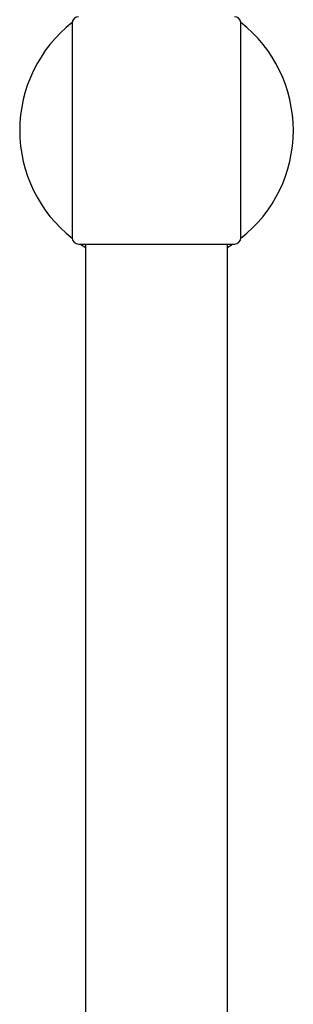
# Model space of a CAD drawing. Header units: millimetres. Extents: x 8 to 1918, y 12 to 2737.
# Tile 99 of 113: x 952 to 994, y 2439 to 2591. Entities that reach past the tile are written whole.
import ezdxf

# ---------------------------------------------------------------- set-up
doc = ezdxf.new("R2010")
doc.units = ezdxf.units.MM

msp = doc.modelspace()

# ---------------------------------------------------------------- linework, layer by layer
at = {"color": 7, "linetype": 'Continuous', "lineweight": 30}
for p, q in [((960.42, 2589.98), (960.42, 2573.48)), ((986.42, 2573.48), (986.42, 2589.98)), ((960.42, 2573.48), (960.42, 2556.98)), ((986.42, 2556.98), (986.42, 2573.48)), ((961.42, 2555.98), (973.42, 2555.98)), ((962.47, 2555.98), (962.47, 2380.83)), ((973.42, 2555.98), (985.42, 2555.98)), ((984.37, 2355.05), (984.37, 2555.98))]:
    msp.add_line(p, q, dxfattribs=at)
for centre, radius, start, end in [((961.42, 2589.98), 1, 90, 180), ((985.42, 2589.98), 1, 0, 90), ((973.42, 2573.48), 21.08, 128.0581, 231.9419), ((973.42, 2573.48), 21.08, 0, 51.9419), ((973.42, 2573.48), 21.08, 308.0581, 0), ((961.42, 2556.98), 1, 180, 270), ((973.42, 2573.48), 21.08, 236.1152, 238.7051), ((973.42, 2573.48), 21.08, 301.2949, 303.8848), ((985.42, 2556.98), 1, 270, 0)]:
    msp.add_arc(centre, radius, start, end, dxfattribs=at)

doc.saveas('drawing.dxf')
